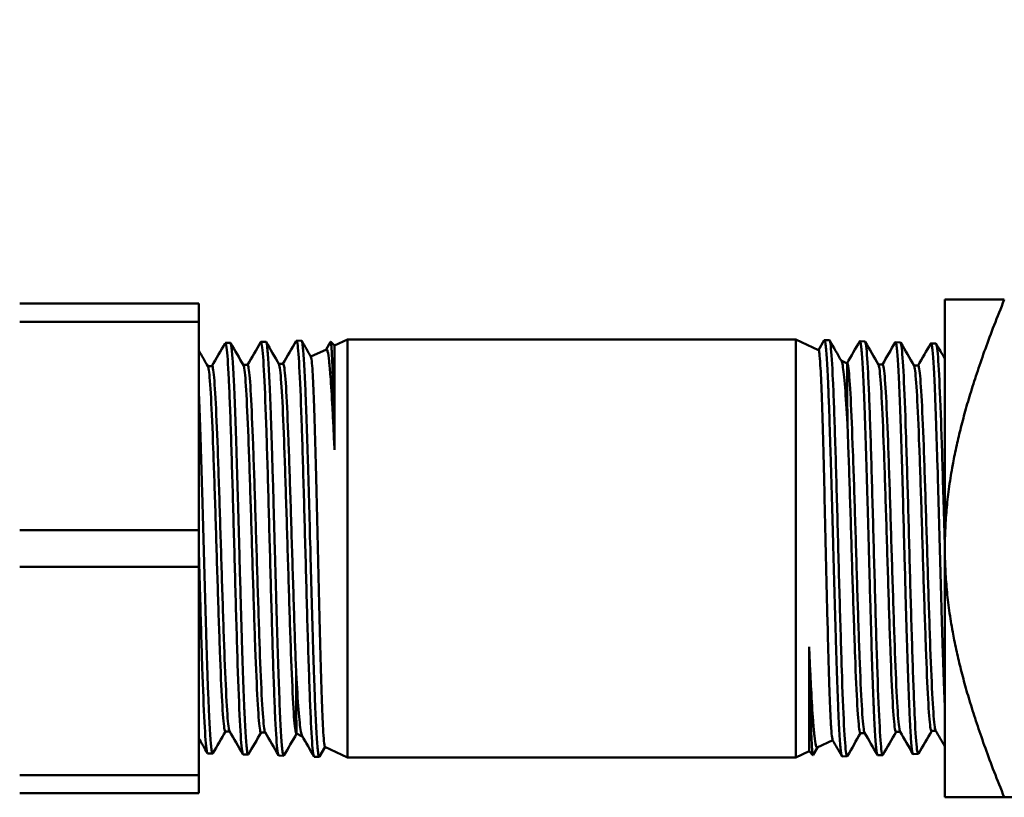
# Model space of a CAD drawing. Header units: inches. Extents: x 0 to 136, y 2 to 86.
# Tile 87 of 144: x 46.91 to 48.89, y 59.79 to 61.35. Entities that reach past the tile are written whole.
import ezdxf

# ---------------------------------------------------------------- set-up
doc = ezdxf.new("R2010")
doc.units = ezdxf.units.IN
doc.header["$LTSCALE"] = 4
doc.header["$MEASUREMENT"] = 0
doc.layers.add('Dimension (ANSI)', color=7, linetype='Continuous', lineweight=25)
doc.layers.add('Visible (ANSI)', color=7, linetype='Continuous', lineweight=50)
doc.styles.add('Dimension Text', font='tahoma.ttf')
doc.dimstyles.new('Dual Dimension', dxfattribs={"dimscale": 4, "dimtxt": 0.12, "dimasz": 0.098425, "dimexe": 0.125, "dimexo": 0.0625, "dimgap": 0.031496, "dimtad": 0, "dimtih": 1, "dimtoh": 1, "dimrnd": 1e-08, "dimzin": 4, "dimdsep": 46, "dimtxsty": 'Dimension Text', "dimcen": 0.09, "dimdle": 0.393701, "dimclrd": 256, "dimclre": 256, "dimclrt": 256, "dimadec": 0, "dimazin": 1, "dimtfac": 1, "dimtofl": 0, "dimtmove": 0, "dimatfit": 3, "dimfxl": 1, "dimtolj": 1, "dimtzin": 4, "dimlwd": -1, "dimlwe": -1, "dimarcsym": 0})

# ---------------------------------------------------------------- blocks, each defined once
blk = doc.blocks.new('*D7')
at = {"layer": 'Defpoints', "color": 0, "transparency": 16777216}
for p in [(51.1814, 81.8935), (16.9519, 76.1921), (51.1814, 60.7271)]:
    blk.add_point(p, dxfattribs=at)
at = {"layer": 'Dimension (ANSI)', "transparency": 16777216}
for p, q in [((16.9519, 76.4421), (16.9519, 82.3935)), ((51.1814, 60.9771), (51.1814, 82.3935)), ((17.3456, 81.8935), (31.8277, 81.8935)), ((50.7877, 81.8935), (36.3055, 81.8935))]:
    blk.add_line(p, q, dxfattribs=at)
for points in [[(17.3456, 81.9592), (17.3456, 81.8279), (16.9519, 81.8935)], [(50.7877, 81.9592), (50.7877, 81.8279), (51.1814, 81.8935)]]:
    blk.add_solid(points, dxfattribs=at)
at = {"layer": 'Dimension (ANSI)', "transparency": 16777216, "insert": (34.0666, 81.8935), "char_height": 0.48, "attachment_point": 5, "style": 'Dimension Text'}
blk.add_mtext('\\A1;{\\H3.0x;(}\\S34.23^ 869.4 mm;{\\H3.0x;)}', dxfattribs=at)

msp = doc.modelspace()

# ---------------------------------------------------------------- linework, layer by layer
at = {"layer": 'Visible (ANSI)'}
for p, q in [((47.2664, 60.7841), (46.9064, 60.7841)), ((47.2664, 60.7473), (47.2664, 60.7841)), ((48.7664, 60.2921), (48.7664, 60.7921)), ((48.8859, 60.7921), (48.7664, 60.7921)), ((46.9064, 60.7473), (47.2664, 60.7473)), ((47.2664, 60.7473), (47.2664, 60.3289)), ((47.3199, 60.705), (47.33, 60.7053)), ((47.3914, 60.7072), (47.4014, 60.7075)), ((47.4628, 60.7095), (47.4728, 60.7098)), ((47.5226, 60.692), (47.5314, 60.7072)), ((47.5392, 60.6997), (47.5317, 60.7073)), ((47.5392, 60.6997), (47.5657, 60.7121)), ((47.5392, 60.49), (47.5392, 60.6997)), ((47.5657, 60.7121), (47.5657, 59.8721)), ((48.467, 60.7121), (47.5657, 60.7121)), ((48.467, 59.8721), (48.467, 60.7121)), ((48.5126, 60.6908), (48.467, 60.7121)), ((48.5124, 60.6909), (48.5236, 60.7104)), ((48.5342, 60.7106), (48.5242, 60.7109)), ((48.6057, 60.7083), (48.5956, 60.7087)), ((48.6771, 60.7061), (48.6671, 60.7064)), ((48.7485, 60.7039), (48.7385, 60.7042)), ((47.4917, 60.6776), (47.523, 60.6922)), ((47.2932, 60.6586), (47.2845, 60.6586)), ((47.3646, 60.6608), (47.356, 60.6608)), ((47.436, 60.663), (47.4274, 60.663)), ((48.5698, 60.6641), (48.5581, 60.6696)), ((48.5698, 60.6641), (48.5699, 60.6641)), ((48.6327, 60.6619), (48.6414, 60.6619)), ((48.7042, 60.6597), (48.7128, 60.6597)), ((47.2664, 60.3289), (46.9064, 60.3289)), ((47.2664, 60.2553), (47.2664, 60.3289)), ((48.7664, 59.7921), (48.7664, 60.2921)), ((46.9064, 60.2553), (47.2664, 60.2553)), ((47.2664, 60.2553), (47.2664, 59.8369)), ((48.4935, 60.0942), (48.4935, 59.8845)), ((47.3286, 59.9245), (47.3199, 59.9245)), ((47.4, 59.9223), (47.3914, 59.9223)), ((48.6681, 59.9234), (48.6768, 59.9234)), ((48.7396, 59.9256), (48.7482, 59.9256)), ((47.4629, 59.9201), (47.4628, 59.9201)), ((47.4629, 59.9201), (47.4746, 59.9146)), ((48.541, 59.9066), (48.5098, 59.892)), ((48.5967, 59.9212), (48.6053, 59.9212)), ((47.5203, 59.8933), (47.5091, 59.8738)), ((47.5201, 59.8934), (47.5657, 59.8721)), ((48.4935, 59.8845), (48.467, 59.8721)), ((48.4935, 59.8845), (48.501, 59.8769)), ((48.5101, 59.8922), (48.5014, 59.8771)), ((47.2842, 59.8803), (47.2942, 59.88)), ((47.3557, 59.8781), (47.3657, 59.8778)), ((47.4271, 59.8759), (47.4371, 59.8755)), ((47.4985, 59.8736), (47.5085, 59.8733)), ((48.467, 59.8721), (47.5657, 59.8721)), ((48.5699, 59.8747), (48.5599, 59.8744)), ((48.6414, 59.877), (48.6313, 59.8767)), ((48.7128, 59.8792), (48.7028, 59.8789)), ((47.2664, 59.8369), (46.9064, 59.8369)), ((47.2664, 59.8001), (47.2664, 59.8369)), ((46.9064, 59.8001), (47.2664, 59.8001)), ((48.8859, 59.7921), (48.7664, 59.7921)), ((49.3289, 59.7921), (48.8859, 59.7921))]:
    msp.add_line(p, q, dxfattribs=at)
for points, weights in [([(48.8859, 60.7921), (48.7664, 60.4992), (48.7664, 60.2921)], [3.93403385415, 4.74879894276, 4.74879894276]), ([(48.7664, 60.2921), (48.7664, 60.085), (48.8859, 59.7921)], [4.74879894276, 4.74879894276, 3.93403385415])]:
    msp.add_rational_spline(points, weights, degree=2, dxfattribs=at)
for points in [[(47.2929, 60.6586), (47.3017, 60.6739), (47.3106, 60.6892), (47.3194, 60.7045)], [(47.3306, 60.7047), (47.3391, 60.6899), (47.3477, 60.6751), (47.3563, 60.6603)], [(47.3643, 60.6608), (47.3731, 60.6761), (47.382, 60.6914), (47.3908, 60.7067)], [(47.402, 60.707), (47.4105, 60.6922), (47.4191, 60.6773), (47.4277, 60.6625)], [(47.4357, 60.663), (47.4446, 60.6783), (47.4534, 60.6937), (47.4623, 60.709)], [(47.4734, 60.7092), (47.4796, 60.6985), (47.4858, 60.6878), (47.4919, 60.6772)], [(48.5349, 60.7099), (48.5428, 60.6962), (48.5506, 60.6826), (48.5585, 60.6689)], [(48.5697, 60.6642), (48.5781, 60.6789), (48.5866, 60.6935), (48.5951, 60.7082)], [(48.6063, 60.7076), (48.6152, 60.6922), (48.6241, 60.6768), (48.633, 60.6614)], [(48.641, 60.6619), (48.6495, 60.6766), (48.658, 60.6913), (48.6665, 60.706)], [(48.6777, 60.7054), (48.6866, 60.69), (48.6956, 60.6746), (48.7045, 60.6592)], [(48.7125, 60.6597), (48.721, 60.6744), (48.7294, 60.6891), (48.7379, 60.7037)], [(48.7491, 60.7032), (48.7549, 60.6933), (48.7606, 60.6834), (48.7664, 60.6734)], [(47.2664, 60.69), (47.2725, 60.6794), (47.2787, 60.6687), (47.2848, 60.6581)], [(47.3203, 59.9245), (47.3118, 59.9098), (47.3033, 59.8951), (47.2948, 59.8805)], [(47.355, 59.8788), (47.3461, 59.8942), (47.3372, 59.9096), (47.3283, 59.925)], [(47.3917, 59.9223), (47.3832, 59.9076), (47.3747, 59.8929), (47.3662, 59.8782)], [(47.4264, 59.8766), (47.4175, 59.892), (47.4086, 59.9074), (47.3997, 59.9228)], [(48.6308, 59.8772), (48.6222, 59.892), (48.6136, 59.9069), (48.605, 59.9217)], [(48.6684, 59.9234), (48.6596, 59.9081), (48.6507, 59.8928), (48.6419, 59.8775)], [(48.7022, 59.8795), (48.6936, 59.8943), (48.685, 59.9091), (48.6765, 59.9239)], [(48.7399, 59.9256), (48.731, 59.9103), (48.7222, 59.895), (48.7133, 59.8797)], [(48.7664, 59.8942), (48.7602, 59.9048), (48.754, 59.9155), (48.7479, 59.9261)], [(47.2836, 59.881), (47.2778, 59.8909), (47.2721, 59.9008), (47.2664, 59.9108)], [(47.4631, 59.92), (47.4546, 59.9053), (47.4461, 59.8907), (47.4377, 59.876)], [(47.4979, 59.8743), (47.49, 59.888), (47.4821, 59.9016), (47.4742, 59.9153)], [(48.5593, 59.875), (48.5531, 59.8857), (48.547, 59.8964), (48.5408, 59.907)], [(48.597, 59.9212), (48.5882, 59.9059), (48.5793, 59.8905), (48.5705, 59.8752)]]:
    msp.add_open_spline(points, degree=3, dxfattribs=at)
for points, knots in [([(47.3557, 59.8781), (47.3549, 59.8781), (47.3542, 59.8807), (47.3535, 59.8857), (47.352, 59.896), (47.3505, 59.9168), (47.349, 59.9465), (47.3475, 59.9762), (47.3461, 60.0149), (47.3446, 60.0595), (47.3431, 60.1041), (47.3416, 60.1548), (47.3401, 60.2076), (47.3387, 60.2604), (47.3372, 60.3153), (47.3357, 60.3683), (47.3342, 60.4213), (47.3327, 60.4722), (47.3312, 60.5174), (47.3298, 60.5626), (47.3283, 60.6019), (47.3268, 60.6324), (47.3253, 60.6629), (47.3238, 60.6846), (47.3223, 60.6959), (47.3214, 60.7033), (47.3204, 60.7062), (47.3194, 60.7045)], [-0.5175334, -0.5175334, -0.5175334, -0.5175334, -0.515625, -0.515625, -0.515625, -0.51171875, -0.51171875, -0.51171875, -0.5078125, -0.5078125, -0.5078125, -0.50390625, -0.50390625, -0.50390625, -0.5, -0.5, -0.5, -0.49609375, -0.49609375, -0.49609375, -0.4921875, -0.4921875, -0.4921875, -0.48828125, -0.48828125, -0.48828125, -0.48569694, -0.48569694, -0.48569694, -0.48569694]), ([(47.33, 60.7053), (47.3301, 60.7053), (47.3303, 60.7052), (47.3305, 60.7049), (47.3309, 60.7041), (47.3314, 60.7024), (47.3318, 60.6998), (47.3327, 60.6945), (47.3336, 60.6856), (47.3345, 60.673), (47.3349, 60.6667), (47.3354, 60.6595), (47.3358, 60.6516), (47.3363, 60.6436), (47.3367, 60.6349), (47.3372, 60.6254), (47.3376, 60.6159), (47.338, 60.6056), (47.3385, 60.5945), (47.3389, 60.5834), (47.3394, 60.5717), (47.3398, 60.5595), (47.3403, 60.5472), (47.3407, 60.5344), (47.3412, 60.521), (47.3416, 60.5076), (47.342, 60.4935), (47.3425, 60.479), (47.3434, 60.4501), (47.3443, 60.4199), (47.3451, 60.3886), (47.3456, 60.3729), (47.346, 60.3568), (47.3465, 60.3407), (47.3469, 60.3246), (47.3474, 60.3085), (47.3478, 60.2925), (47.3482, 60.2764), (47.3487, 60.2604), (47.3491, 60.2443), (47.3496, 60.2283), (47.35, 60.2122), (47.3505, 60.1964), (47.3514, 60.1649), (47.3522, 60.1347), (47.3531, 60.1059), (47.3536, 60.0914), (47.354, 60.0773), (47.3545, 60.0638), (47.3549, 60.0503), (47.3553, 60.0374), (47.3558, 60.0251), (47.3562, 60.0128), (47.3567, 60.0011), (47.3571, 59.9901), (47.3576, 59.979), (47.358, 59.9685), (47.3585, 59.9589), (47.3593, 59.9397), (47.3602, 59.9237), (47.3611, 59.911), (47.3615, 59.9047), (47.362, 59.8991), (47.3624, 59.8946), (47.3629, 59.89), (47.3633, 59.8864), (47.3638, 59.8837), (47.3642, 59.881), (47.3646, 59.8792), (47.3651, 59.8783), (47.3655, 59.8776), (47.3658, 59.8776), (47.3662, 59.8782)], [0.70819485, 0.70819485, 0.70819485, 0.70819485, 0.70898438, 0.70898438, 0.70898438, 0.7109375, 0.7109375, 0.7109375, 0.71484375, 0.71484375, 0.71484375, 0.71679688, 0.71679688, 0.71679688, 0.71875, 0.71875, 0.71875, 0.72070313, 0.72070313, 0.72070313, 0.72265625, 0.72265625, 0.72265625, 0.72460938, 0.72460938, 0.72460938, 0.7265625, 0.7265625, 0.7265625, 0.73046875, 0.73046875, 0.73046875, 0.73242188, 0.73242188, 0.73242188, 0.734375, 0.734375, 0.734375, 0.73632813, 0.73632813, 0.73632813, 0.73828125, 0.73828125, 0.73828125, 0.7421875, 0.7421875, 0.7421875, 0.74414063, 0.74414063, 0.74414063, 0.74609375, 0.74609375, 0.74609375, 0.74804688, 0.74804688, 0.74804688, 0.75, 0.75, 0.75, 0.75390625, 0.75390625, 0.75390625, 0.75585938, 0.75585938, 0.75585938, 0.7578125, 0.7578125, 0.7578125, 0.75976563, 0.75976563, 0.75976563, 0.76143834, 0.76143834, 0.76143834, 0.76143834]), ([(47.4271, 59.8759), (47.4263, 59.8759), (47.4255, 59.8791), (47.4246, 59.8855), (47.4232, 59.897), (47.4217, 59.9191), (47.4202, 59.9501), (47.4187, 59.981), (47.4172, 60.0207), (47.4157, 60.0663), (47.4143, 60.1119), (47.4128, 60.1632), (47.4113, 60.2166), (47.4098, 60.2699), (47.4083, 60.3251), (47.4069, 60.3781), (47.4054, 60.4312), (47.4039, 60.4819), (47.4024, 60.5266), (47.4009, 60.5713), (47.3994, 60.6099), (47.398, 60.6396), (47.3965, 60.6692), (47.395, 60.6898), (47.3935, 60.6999), (47.3926, 60.706), (47.3917, 60.7083), (47.3908, 60.7067)], [-0.58026472, -0.58026472, -0.58026472, -0.58026472, -0.578125, -0.578125, -0.578125, -0.57421875, -0.57421875, -0.57421875, -0.5703125, -0.5703125, -0.5703125, -0.56640625, -0.56640625, -0.56640625, -0.5625, -0.5625, -0.5625, -0.55859375, -0.55859375, -0.55859375, -0.5546875, -0.5546875, -0.5546875, -0.55078125, -0.55078125, -0.55078125, -0.54843194, -0.54843194, -0.54843194, -0.54843194]), ([(47.4014, 60.7075), (47.4021, 60.7076), (47.4028, 60.7051), (47.4036, 60.7001), (47.404, 60.697), (47.4044, 60.693), (47.4049, 60.6882), (47.4053, 60.6833), (47.4058, 60.6776), (47.4062, 60.671), (47.4066, 60.6644), (47.4071, 60.6569), (47.4075, 60.6486), (47.408, 60.6402), (47.4084, 60.6311), (47.4089, 60.6213), (47.4093, 60.6115), (47.4097, 60.6009), (47.4102, 60.5897), (47.4106, 60.5785), (47.4111, 60.5665), (47.4115, 60.5539), (47.4124, 60.5286), (47.4133, 60.5015), (47.4141, 60.4725), (47.4146, 60.458), (47.415, 60.4429), (47.4155, 60.4276), (47.4159, 60.4122), (47.4164, 60.3967), (47.4168, 60.381), (47.4172, 60.3653), (47.4177, 60.3494), (47.4181, 60.3334), (47.4185, 60.3174), (47.419, 60.301), (47.4194, 60.2848), (47.4203, 60.2524), (47.4212, 60.2206), (47.4221, 60.1893), (47.4225, 60.1737), (47.423, 60.1581), (47.4234, 60.1429), (47.4238, 60.1278), (47.4243, 60.1132), (47.4247, 60.0989), (47.4252, 60.0847), (47.4256, 60.0709), (47.4261, 60.0575), (47.4265, 60.0442), (47.4269, 60.0312), (47.4274, 60.019), (47.4283, 59.9946), (47.4291, 59.9729), (47.43, 59.954), (47.4305, 59.9446), (47.4309, 59.9358), (47.4313, 59.928), (47.4318, 59.9201), (47.4322, 59.9132), (47.4327, 59.907), (47.4331, 59.9009), (47.4335, 59.8956), (47.434, 59.8912), (47.4344, 59.8868), (47.4349, 59.8833), (47.4353, 59.8808), (47.4361, 59.8762), (47.4369, 59.8746), (47.4377, 59.876)], [0.81320799, 0.81320799, 0.81320799, 0.81320799, 0.81640625, 0.81640625, 0.81640625, 0.81835938, 0.81835938, 0.81835938, 0.8203125, 0.8203125, 0.8203125, 0.82226563, 0.82226563, 0.82226563, 0.82421875, 0.82421875, 0.82421875, 0.82617188, 0.82617188, 0.82617188, 0.828125, 0.828125, 0.828125, 0.83203125, 0.83203125, 0.83203125, 0.83398438, 0.83398438, 0.83398438, 0.8359375, 0.8359375, 0.8359375, 0.83789063, 0.83789063, 0.83789063, 0.83984375, 0.83984375, 0.83984375, 0.84375, 0.84375, 0.84375, 0.84570313, 0.84570313, 0.84570313, 0.84765625, 0.84765625, 0.84765625, 0.84960938, 0.84960938, 0.84960938, 0.8515625, 0.8515625, 0.8515625, 0.85546875, 0.85546875, 0.85546875, 0.85742188, 0.85742188, 0.85742188, 0.859375, 0.859375, 0.859375, 0.86132813, 0.86132813, 0.86132813, 0.86328125, 0.86328125, 0.86328125, 0.86675437, 0.86675437, 0.86675437, 0.86675437]), ([(47.4985, 59.8737), (47.4976, 59.8737), (47.4967, 59.8776), (47.4958, 59.8855), (47.4943, 59.8983), (47.4928, 59.9217), (47.4914, 59.9538), (47.4899, 59.986), (47.4884, 60.0268), (47.4869, 60.0733), (47.4854, 60.1198), (47.4839, 60.1719), (47.4825, 60.2257), (47.481, 60.2795), (47.4795, 60.335), (47.478, 60.388), (47.4765, 60.4411), (47.4751, 60.4916), (47.4736, 60.5358), (47.4721, 60.58), (47.4706, 60.6179), (47.4691, 60.6466), (47.4676, 60.6754), (47.4662, 60.6949), (47.4647, 60.7038), (47.4639, 60.7086), (47.4631, 60.7103), (47.4623, 60.709)], [-0.64299603, -0.64299603, -0.64299603, -0.64299603, -0.640625, -0.640625, -0.640625, -0.63671875, -0.63671875, -0.63671875, -0.6328125, -0.6328125, -0.6328125, -0.62890625, -0.62890625, -0.62890625, -0.625, -0.625, -0.625, -0.62109375, -0.62109375, -0.62109375, -0.6171875, -0.6171875, -0.6171875, -0.61328125, -0.61328125, -0.61328125, -0.61116714, -0.61116714, -0.61116714, -0.61116714]), ([(47.4728, 60.7098), (47.4731, 60.7098), (47.4733, 60.7095), (47.4736, 60.7089), (47.474, 60.7078), (47.4745, 60.7058), (47.4749, 60.7029), (47.4753, 60.7), (47.4758, 60.6962), (47.4762, 60.6914), (47.4766, 60.6867), (47.4771, 60.681), (47.4775, 60.6745), (47.4784, 60.6616), (47.4793, 60.6453), (47.4802, 60.6258), (47.4806, 60.616), (47.481, 60.6055), (47.4815, 60.5944), (47.4819, 60.5833), (47.4824, 60.5716), (47.4828, 60.5592), (47.4832, 60.5468), (47.4837, 60.5339), (47.4841, 60.5202), (47.4846, 60.5066), (47.485, 60.4925), (47.4854, 60.4781), (47.4863, 60.4493), (47.4872, 60.419), (47.4881, 60.3873), (47.4889, 60.3557), (47.4898, 60.3237), (47.4907, 60.2915), (47.4911, 60.2754), (47.4916, 60.2592), (47.492, 60.243), (47.4925, 60.2269), (47.4929, 60.211), (47.4933, 60.1954), (47.4938, 60.1797), (47.4942, 60.1643), (47.4946, 60.1492), (47.4951, 60.1341), (47.4955, 60.1191), (47.496, 60.1046), (47.4969, 60.0755), (47.4977, 60.0487), (47.4986, 60.0239), (47.499, 60.0115), (47.4995, 59.9996), (47.4999, 59.9884), (47.5003, 59.9773), (47.5008, 59.9669), (47.5012, 59.9572), (47.5017, 59.9476), (47.5021, 59.9387), (47.5025, 59.9305), (47.503, 59.9224), (47.5034, 59.915), (47.5038, 59.9085), (47.5047, 59.8955), (47.5056, 59.8861), (47.5065, 59.8802), (47.5069, 59.8773), (47.5073, 59.8753), (47.5078, 59.8742), (47.5082, 59.8732), (47.5086, 59.873), (47.5091, 59.8738)], [0.91879951, 0.91879951, 0.91879951, 0.91879951, 0.91992188, 0.91992188, 0.91992188, 0.921875, 0.921875, 0.921875, 0.92382813, 0.92382813, 0.92382813, 0.92578125, 0.92578125, 0.92578125, 0.9296875, 0.9296875, 0.9296875, 0.93164063, 0.93164063, 0.93164063, 0.93359375, 0.93359375, 0.93359375, 0.93554688, 0.93554688, 0.93554688, 0.9375, 0.9375, 0.9375, 0.94140625, 0.94140625, 0.94140625, 0.9453125, 0.9453125, 0.9453125, 0.94726563, 0.94726563, 0.94726563, 0.94921875, 0.94921875, 0.94921875, 0.95117188, 0.95117188, 0.95117188, 0.953125, 0.953125, 0.953125, 0.95703125, 0.95703125, 0.95703125, 0.95898438, 0.95898438, 0.95898438, 0.9609375, 0.9609375, 0.9609375, 0.96289063, 0.96289063, 0.96289063, 0.96484375, 0.96484375, 0.96484375, 0.96875, 0.96875, 0.96875, 0.97070313, 0.97070313, 0.97070313, 0.97262201, 0.97262201, 0.97262201, 0.97262201]), ([(47.5392, 60.49), (47.5389, 60.5068), (47.5386, 60.5229), (47.5382, 60.5381), (47.5381, 60.5459), (47.5379, 60.5534), (47.5377, 60.5607), (47.5375, 60.5716), (47.5372, 60.582), (47.537, 60.592), (47.5368, 60.6019), (47.5365, 60.6114), (47.5363, 60.6201), (47.536, 60.6296), (47.5357, 60.6383), (47.5355, 60.6464), (47.5352, 60.6532), (47.535, 60.6595), (47.5348, 60.6653), (47.5345, 60.6716), (47.5343, 60.6772), (47.5341, 60.6821), (47.5338, 60.687), (47.5336, 60.6912), (47.5333, 60.6947), (47.5331, 60.6977), (47.5329, 60.7002), (47.5327, 60.7021), (47.5327, 60.7024), (47.5326, 60.7027), (47.5326, 60.703), (47.5323, 60.7051), (47.5321, 60.7064), (47.5319, 60.707), (47.5317, 60.7074), (47.5315, 60.7074), (47.5314, 60.7072)], [0, 0, 0, 0, 0.0829133, 0.0829133, 0.0829133, 0.125, 0.125, 0.125, 0.1875, 0.1875, 0.1875, 0.25, 0.25, 0.25, 0.3174576, 0.3174576, 0.3174576, 0.375, 0.375, 0.375, 0.4375, 0.4375, 0.4375, 0.5, 0.5, 0.5, 0.5535665, 0.5535665, 0.5535665, 0.5625, 0.5625, 0.5625, 0.625, 0.625, 0.625, 0.6675767, 0.6675767, 0.6675767, 0.6675767]), ([(48.5599, 59.8744), (48.5597, 59.8744), (48.5594, 59.8747), (48.5591, 59.8753), (48.5587, 59.8764), (48.5583, 59.8784), (48.5578, 59.8813), (48.5574, 59.8842), (48.557, 59.888), (48.5565, 59.8928), (48.5561, 59.8975), (48.5556, 59.9032), (48.5552, 59.9097), (48.5543, 59.9226), (48.5534, 59.9389), (48.5526, 59.9584), (48.5521, 59.9682), (48.5517, 59.9787), (48.5513, 59.9898), (48.5508, 60.0009), (48.5504, 60.0126), (48.5499, 60.025), (48.5495, 60.0374), (48.5491, 60.0503), (48.5486, 60.064), (48.5482, 60.0776), (48.5477, 60.0917), (48.5473, 60.1061), (48.5464, 60.1349), (48.5455, 60.1652), (48.5447, 60.1969), (48.5438, 60.2285), (48.5429, 60.2605), (48.542, 60.2927), (48.5416, 60.3088), (48.5412, 60.325), (48.5407, 60.3412), (48.5403, 60.3573), (48.5398, 60.3732), (48.5394, 60.3888), (48.539, 60.4045), (48.5385, 60.4199), (48.5381, 60.435), (48.5377, 60.4501), (48.5372, 60.4651), (48.5368, 60.4796), (48.5359, 60.5087), (48.535, 60.5355), (48.5342, 60.5603), (48.5337, 60.5727), (48.5333, 60.5846), (48.5328, 60.5958), (48.5324, 60.6069), (48.5319, 60.6173), (48.5315, 60.627), (48.5311, 60.6366), (48.5306, 60.6455), (48.5302, 60.6537), (48.5298, 60.6618), (48.5293, 60.6692), (48.5289, 60.6757), (48.528, 60.6887), (48.5271, 60.6981), (48.5263, 60.704), (48.5258, 60.7069), (48.5254, 60.7089), (48.5249, 60.71), (48.5245, 60.711), (48.5241, 60.7112), (48.5236, 60.7104)], [0.91879951, 0.91879951, 0.91879951, 0.91879951, 0.91992187, 0.91992187, 0.91992187, 0.921875, 0.921875, 0.921875, 0.92382812, 0.92382812, 0.92382812, 0.92578125, 0.92578125, 0.92578125, 0.9296875, 0.9296875, 0.9296875, 0.93164062, 0.93164062, 0.93164062, 0.93359375, 0.93359375, 0.93359375, 0.93554687, 0.93554687, 0.93554687, 0.9375, 0.9375, 0.9375, 0.94140625, 0.94140625, 0.94140625, 0.9453125, 0.9453125, 0.9453125, 0.94726562, 0.94726562, 0.94726562, 0.94921875, 0.94921875, 0.94921875, 0.95117187, 0.95117187, 0.95117187, 0.953125, 0.953125, 0.953125, 0.95703125, 0.95703125, 0.95703125, 0.95898437, 0.95898437, 0.95898437, 0.9609375, 0.9609375, 0.9609375, 0.96289062, 0.96289062, 0.96289062, 0.96484375, 0.96484375, 0.96484375, 0.96875, 0.96875, 0.96875, 0.97070312, 0.97070312, 0.97070312, 0.97262201, 0.97262201, 0.97262201, 0.97262201]), ([(48.5342, 60.7105), (48.5351, 60.7105), (48.536, 60.7066), (48.5369, 60.6987), (48.5384, 60.6859), (48.5399, 60.6625), (48.5414, 60.6304), (48.5429, 60.5982), (48.5443, 60.5574), (48.5458, 60.5109), (48.5473, 60.4644), (48.5488, 60.4123), (48.5503, 60.3585), (48.5517, 60.3047), (48.5532, 60.2492), (48.5547, 60.1962), (48.5562, 60.1431), (48.5577, 60.0926), (48.5592, 60.0484), (48.5606, 60.0042), (48.5621, 59.9663), (48.5636, 59.9376), (48.5651, 59.9088), (48.5666, 59.8893), (48.5681, 59.8804), (48.5689, 59.8756), (48.5697, 59.8739), (48.5705, 59.8752)], [-0.64299603, -0.64299603, -0.64299603, -0.64299603, -0.640625, -0.640625, -0.640625, -0.63671875, -0.63671875, -0.63671875, -0.6328125, -0.6328125, -0.6328125, -0.62890625, -0.62890625, -0.62890625, -0.625, -0.625, -0.625, -0.62109375, -0.62109375, -0.62109375, -0.6171875, -0.6171875, -0.6171875, -0.61328125, -0.61328125, -0.61328125, -0.61116714, -0.61116714, -0.61116714, -0.61116714]), ([(48.6313, 59.8767), (48.6306, 59.8766), (48.6299, 59.8791), (48.6292, 59.8841), (48.6287, 59.8872), (48.6283, 59.8912), (48.6278, 59.896), (48.6274, 59.9009), (48.627, 59.9066), (48.6265, 59.9132), (48.6261, 59.9198), (48.6256, 59.9273), (48.6252, 59.9356), (48.6247, 59.944), (48.6243, 59.9531), (48.6239, 59.9629), (48.6234, 59.9727), (48.623, 59.9833), (48.6226, 59.9945), (48.6221, 60.0057), (48.6217, 60.0177), (48.6212, 60.0303), (48.6203, 60.0556), (48.6195, 60.0827), (48.6186, 60.1117), (48.6182, 60.1262), (48.6177, 60.1413), (48.6173, 60.1566), (48.6168, 60.172), (48.6164, 60.1875), (48.6159, 60.2032), (48.6155, 60.2189), (48.6151, 60.2348), (48.6146, 60.2508), (48.6142, 60.2668), (48.6137, 60.2832), (48.6133, 60.2994), (48.6124, 60.3318), (48.6115, 60.3636), (48.6106, 60.3949), (48.6102, 60.4105), (48.6098, 60.4261), (48.6093, 60.4413), (48.6089, 60.4564), (48.6084, 60.471), (48.608, 60.4853), (48.6075, 60.4995), (48.6071, 60.5133), (48.6067, 60.5267), (48.6062, 60.54), (48.6058, 60.553), (48.6054, 60.5652), (48.6045, 60.5896), (48.6036, 60.6113), (48.6027, 60.6302), (48.6023, 60.6396), (48.6018, 60.6484), (48.6014, 60.6562), (48.6009, 60.6641), (48.6005, 60.671), (48.6001, 60.6772), (48.5996, 60.6833), (48.5992, 60.6886), (48.5987, 60.693), (48.5983, 60.6974), (48.5979, 60.7009), (48.5974, 60.7034), (48.5966, 60.708), (48.5959, 60.7096), (48.5951, 60.7082)], [0.81320799, 0.81320799, 0.81320799, 0.81320799, 0.81640625, 0.81640625, 0.81640625, 0.81835937, 0.81835937, 0.81835937, 0.8203125, 0.8203125, 0.8203125, 0.82226562, 0.82226562, 0.82226562, 0.82421875, 0.82421875, 0.82421875, 0.82617187, 0.82617187, 0.82617187, 0.828125, 0.828125, 0.828125, 0.83203125, 0.83203125, 0.83203125, 0.83398437, 0.83398437, 0.83398437, 0.8359375, 0.8359375, 0.8359375, 0.83789062, 0.83789062, 0.83789062, 0.83984375, 0.83984375, 0.83984375, 0.84375, 0.84375, 0.84375, 0.84570312, 0.84570312, 0.84570312, 0.84765625, 0.84765625, 0.84765625, 0.84960937, 0.84960937, 0.84960937, 0.8515625, 0.8515625, 0.8515625, 0.85546875, 0.85546875, 0.85546875, 0.85742187, 0.85742187, 0.85742187, 0.859375, 0.859375, 0.859375, 0.86132812, 0.86132812, 0.86132812, 0.86328125, 0.86328125, 0.86328125, 0.86675437, 0.86675437, 0.86675437, 0.86675437]), ([(48.6057, 60.7083), (48.6065, 60.7083), (48.6073, 60.7051), (48.6081, 60.6987), (48.6096, 60.6872), (48.6111, 60.6651), (48.6125, 60.6341), (48.614, 60.6032), (48.6155, 60.5635), (48.617, 60.5179), (48.6185, 60.4723), (48.6199, 60.421), (48.6214, 60.3676), (48.6229, 60.3143), (48.6244, 60.2591), (48.6259, 60.2061), (48.6274, 60.153), (48.6288, 60.1023), (48.6303, 60.0576), (48.6318, 60.0129), (48.6333, 59.9743), (48.6348, 59.9446), (48.6363, 59.915), (48.6377, 59.8944), (48.6392, 59.8843), (48.6401, 59.8782), (48.641, 59.8759), (48.6419, 59.8775)], [-0.58026472, -0.58026472, -0.58026472, -0.58026472, -0.578125, -0.578125, -0.578125, -0.57421875, -0.57421875, -0.57421875, -0.5703125, -0.5703125, -0.5703125, -0.56640625, -0.56640625, -0.56640625, -0.5625, -0.5625, -0.5625, -0.55859375, -0.55859375, -0.55859375, -0.5546875, -0.5546875, -0.5546875, -0.55078125, -0.55078125, -0.55078125, -0.54843194, -0.54843194, -0.54843194, -0.54843194]), ([(48.7028, 59.8789), (48.7026, 59.8789), (48.7024, 59.879), (48.7022, 59.8793), (48.7018, 59.8801), (48.7013, 59.8818), (48.7009, 59.8844), (48.7, 59.8897), (48.6991, 59.8986), (48.6982, 59.9112), (48.6978, 59.9175), (48.6973, 59.9247), (48.6969, 59.9326), (48.6964, 59.9406), (48.696, 59.9493), (48.6956, 59.9588), (48.6951, 59.9683), (48.6947, 59.9786), (48.6942, 59.9897), (48.6938, 60.0008), (48.6934, 60.0125), (48.6929, 60.0247), (48.6925, 60.037), (48.692, 60.0498), (48.6916, 60.0632), (48.6911, 60.0766), (48.6907, 60.0907), (48.6902, 60.1052), (48.6894, 60.1341), (48.6885, 60.1643), (48.6876, 60.1956), (48.6871, 60.2113), (48.6867, 60.2274), (48.6863, 60.2435), (48.6858, 60.2596), (48.6854, 60.2757), (48.6849, 60.2917), (48.6845, 60.3078), (48.684, 60.3238), (48.6836, 60.3399), (48.6831, 60.3559), (48.6827, 60.372), (48.6823, 60.3878), (48.6814, 60.4193), (48.6805, 60.4495), (48.6796, 60.4783), (48.6792, 60.4928), (48.6787, 60.5069), (48.6783, 60.5204), (48.6778, 60.5339), (48.6774, 60.5468), (48.6769, 60.5591), (48.6765, 60.5714), (48.6761, 60.5831), (48.6756, 60.5941), (48.6752, 60.6052), (48.6747, 60.6157), (48.6743, 60.6253), (48.6734, 60.6445), (48.6725, 60.6605), (48.6716, 60.6732), (48.6712, 60.6795), (48.6707, 60.6851), (48.6703, 60.6896), (48.6698, 60.6942), (48.6694, 60.6978), (48.669, 60.7005), (48.6685, 60.7032), (48.6681, 60.705), (48.6676, 60.7059), (48.6673, 60.7066), (48.6669, 60.7066), (48.6665, 60.706)], [0.70819485, 0.70819485, 0.70819485, 0.70819485, 0.70898437, 0.70898437, 0.70898437, 0.7109375, 0.7109375, 0.7109375, 0.71484375, 0.71484375, 0.71484375, 0.71679687, 0.71679687, 0.71679687, 0.71875, 0.71875, 0.71875, 0.72070312, 0.72070312, 0.72070312, 0.72265625, 0.72265625, 0.72265625, 0.72460937, 0.72460937, 0.72460937, 0.7265625, 0.7265625, 0.7265625, 0.73046875, 0.73046875, 0.73046875, 0.73242187, 0.73242187, 0.73242187, 0.734375, 0.734375, 0.734375, 0.73632812, 0.73632812, 0.73632812, 0.73828125, 0.73828125, 0.73828125, 0.7421875, 0.7421875, 0.7421875, 0.74414062, 0.74414062, 0.74414062, 0.74609375, 0.74609375, 0.74609375, 0.74804687, 0.74804687, 0.74804687, 0.75, 0.75, 0.75, 0.75390625, 0.75390625, 0.75390625, 0.75585937, 0.75585937, 0.75585937, 0.7578125, 0.7578125, 0.7578125, 0.75976562, 0.75976562, 0.75976562, 0.76143834, 0.76143834, 0.76143834, 0.76143834]), ([(48.6771, 60.7061), (48.6778, 60.7061), (48.6785, 60.7035), (48.6793, 60.6985), (48.6807, 60.6882), (48.6822, 60.6674), (48.6837, 60.6377), (48.6852, 60.608), (48.6867, 60.5693), (48.6881, 60.5247), (48.6896, 60.4801), (48.6911, 60.4294), (48.6926, 60.3766), (48.6941, 60.3238), (48.6956, 60.2689), (48.697, 60.2159), (48.6985, 60.1629), (48.7, 60.112), (48.7015, 60.0668), (48.703, 60.0216), (48.7045, 59.9823), (48.7059, 59.9518), (48.7074, 59.9213), (48.7089, 59.8996), (48.7104, 59.8883), (48.7114, 59.8809), (48.7123, 59.878), (48.7133, 59.8797)], [-0.5175334, -0.5175334, -0.5175334, -0.5175334, -0.515625, -0.515625, -0.515625, -0.51171875, -0.51171875, -0.51171875, -0.5078125, -0.5078125, -0.5078125, -0.50390625, -0.50390625, -0.50390625, -0.5, -0.5, -0.5, -0.49609375, -0.49609375, -0.49609375, -0.4921875, -0.4921875, -0.4921875, -0.48828125, -0.48828125, -0.48828125, -0.48569694, -0.48569694, -0.48569694, -0.48569694]), ([(48.7664, 59.9746), (48.7663, 59.9751), (48.7663, 59.9755), (48.7663, 59.9759), (48.7659, 59.9862), (48.7654, 59.9972), (48.765, 60.0088), (48.7645, 60.0204), (48.7641, 60.0327), (48.7636, 60.0457), (48.7632, 60.0587), (48.7627, 60.0723), (48.7623, 60.0862), (48.7614, 60.1141), (48.7605, 60.1436), (48.7596, 60.1748), (48.7592, 60.1904), (48.7587, 60.2062), (48.7583, 60.222), (48.7578, 60.2379), (48.7574, 60.2539), (48.757, 60.2699), (48.7565, 60.286), (48.7561, 60.3022), (48.7556, 60.3184), (48.7552, 60.3347), (48.7547, 60.3507), (48.7543, 60.3665), (48.7538, 60.3823), (48.7534, 60.398), (48.7529, 60.4133), (48.7525, 60.4287), (48.7521, 60.444), (48.7516, 60.4588), (48.7507, 60.4886), (48.7498, 60.5162), (48.7489, 60.5419), (48.7485, 60.5547), (48.748, 60.5671), (48.7476, 60.5787), (48.7471, 60.5904), (48.7467, 60.6013), (48.7463, 60.6114), (48.7458, 60.6216), (48.7454, 60.631), (48.7449, 60.6397), (48.7445, 60.6484), (48.744, 60.6563), (48.7436, 60.6633), (48.7427, 60.6774), (48.7418, 60.6879), (48.7409, 60.6947), (48.7405, 60.6982), (48.74, 60.7007), (48.7396, 60.7023), (48.7391, 60.7038), (48.7387, 60.7044), (48.7382, 60.7041), (48.7381, 60.704), (48.738, 60.7039), (48.7379, 60.7037)], [0.61515712, 0.61515712, 0.61515712, 0.61515712, 0.61523437, 0.61523437, 0.61523437, 0.6171875, 0.6171875, 0.6171875, 0.61914062, 0.61914062, 0.61914062, 0.62109375, 0.62109375, 0.62109375, 0.625, 0.625, 0.625, 0.62695312, 0.62695312, 0.62695312, 0.62890625, 0.62890625, 0.62890625, 0.63085937, 0.63085937, 0.63085937, 0.6328125, 0.6328125, 0.6328125, 0.63476562, 0.63476562, 0.63476562, 0.63671875, 0.63671875, 0.63671875, 0.640625, 0.640625, 0.640625, 0.64257812, 0.64257812, 0.64257812, 0.64453125, 0.64453125, 0.64453125, 0.64648437, 0.64648437, 0.64648437, 0.6484375, 0.6484375, 0.6484375, 0.65234375, 0.65234375, 0.65234375, 0.65429687, 0.65429687, 0.65429687, 0.65625, 0.65625, 0.65625, 0.65670781, 0.65670781, 0.65670781, 0.65670781]), ([(48.7485, 60.7039), (48.7491, 60.7039), (48.7498, 60.7019), (48.7504, 60.698), (48.7519, 60.689), (48.7534, 60.6695), (48.7549, 60.641), (48.7563, 60.6125), (48.7578, 60.575), (48.7593, 60.5313), (48.7608, 60.4876), (48.7623, 60.4377), (48.7638, 60.3855), (48.7646, 60.3549), (48.7655, 60.3235), (48.7664, 60.2921)], [-0.45480209, -0.45480209, -0.45480209, -0.45480209, -0.453125, -0.453125, -0.453125, -0.44921875, -0.44921875, -0.44921875, -0.4453125, -0.4453125, -0.4453125, -0.44140625, -0.44140625, -0.44140625, -0.43911927, -0.43911927, -0.43911927, -0.43911927]), ([(47.5201, 59.8934), (47.52, 59.8934), (47.5199, 59.8936), (47.5192, 59.8951), (47.5186, 59.8988), (47.5174, 59.9113), (47.5168, 59.92), (47.5156, 59.942), (47.515, 59.9552), (47.5138, 59.9858), (47.5132, 60.0032), (47.512, 60.0412), (47.5115, 60.0618), (47.5103, 60.1058), (47.5097, 60.1291), (47.5085, 60.1773), (47.5079, 60.2021), (47.5067, 60.2528), (47.5061, 60.2785), (47.5049, 60.3296), (47.5043, 60.3548), (47.5031, 60.4044), (47.5025, 60.4287), (47.5014, 60.4741), (47.5008, 60.4953), (47.4996, 60.5368), (47.499, 60.5566), (47.4978, 60.5911), (47.4972, 60.6059), (47.496, 60.6328), (47.4954, 60.6444), (47.4942, 60.6619), (47.4936, 60.6682), (47.4927, 60.6748), (47.4923, 60.6765), (47.4919, 60.6772)], [-6.094732, -6.094732, -6.094732, -6.094732, -6.057567, -6.057567, -5.863977, -5.863977, -5.668706, -5.668706, -5.475694, -5.475694, -5.281059, -5.281059, -5.088626, -5.088626, -4.894628, -4.894628, -4.702774, -4.702774, -4.509414, -4.509414, -4.31814, -4.31814, -4.12542, -4.12542, -3.941015, -3.941015, -3.74188, -3.74188, -3.557991, -3.557991, -3.359555, -3.359555, -3.176185, -3.176185, -3.055124, -3.055124, -3.055124, -3.055124]), ([(47.523, 60.6922), (47.5238, 60.6926), (47.5247, 60.691), (47.5265, 60.6837), (47.5275, 60.6773), (47.5294, 60.6602), (47.5303, 60.65), (47.5326, 60.6203), (47.5339, 60.5989), (47.5359, 60.5613), (47.5366, 60.5475), (47.5379, 60.5193), (47.5386, 60.5049), (47.5392, 60.49)], [-1.092006, -1.092006, -1.092006, -1.092006, -0.920478, -0.920478, -0.721148, -0.721148, -0.537172, -0.537172, -0.270681, -0.270681, -0.131555, -0.131555, -0.000001, -0.000001, -0.000001, -0.000001]), ([(48.5126, 60.6908), (48.5127, 60.6908), (48.5129, 60.6906), (48.5136, 60.6892), (48.5141, 60.6854), (48.5153, 60.6729), (48.5159, 60.6642), (48.5171, 60.6422), (48.5177, 60.629), (48.5189, 60.5984), (48.5195, 60.581), (48.5207, 60.543), (48.5213, 60.5224), (48.5225, 60.4784), (48.5231, 60.4551), (48.5243, 60.4069), (48.5248, 60.3821), (48.526, 60.3314), (48.5266, 60.3057), (48.5278, 60.2546), (48.5284, 60.2294), (48.5296, 60.1798), (48.5302, 60.1555), (48.5314, 60.1101), (48.5319, 60.0889), (48.5331, 60.0474), (48.5337, 60.0276), (48.5349, 59.9931), (48.5355, 59.9783), (48.5367, 59.9514), (48.5373, 59.9398), (48.5385, 59.9223), (48.5391, 59.916), (48.54, 59.9094), (48.5404, 59.9077), (48.5408, 59.907)], [-6.094732, -6.094732, -6.094732, -6.094732, -6.057567, -6.057567, -5.863977, -5.863977, -5.668706, -5.668706, -5.475694, -5.475694, -5.281059, -5.281059, -5.088626, -5.088626, -4.894628, -4.894628, -4.702774, -4.702774, -4.509414, -4.509414, -4.31814, -4.31814, -4.12542, -4.12542, -3.941015, -3.941015, -3.74188, -3.74188, -3.557991, -3.557991, -3.359555, -3.359555, -3.176185, -3.176185, -3.055124, -3.055124, -3.055124, -3.055124]), ([(47.2848, 60.6581), (47.2854, 60.657), (47.286, 60.6545), (47.2881, 60.6405), (47.2896, 60.6212), (47.2926, 60.5671), (47.294, 60.5322), (47.297, 60.452), (47.2985, 60.4068), (47.3015, 60.3127), (47.3029, 60.2639), (47.3059, 60.1702), (47.3074, 60.1252), (47.3103, 60.046), (47.3118, 60.0116), (47.3148, 59.9589), (47.3163, 59.9404), (47.3185, 59.9267), (47.3192, 59.9245), (47.3199, 59.9245)], [0.48671553, 0.48671553, 0.48671553, 0.48671553, 0.48828125, 0.48828125, 0.4921875, 0.4921875, 0.49609375, 0.49609375, 0.5, 0.5, 0.50390625, 0.50390625, 0.5078125, 0.5078125, 0.51171875, 0.51171875, 0.515625, 0.515625, 0.51754279, 0.51754279, 0.51754279, 0.51754279]), ([(47.2932, 60.6586), (47.294, 60.6586), (47.2948, 60.6559), (47.297, 60.6405), (47.2985, 60.6212), (47.3015, 60.5671), (47.303, 60.5322), (47.3059, 60.452), (47.3074, 60.4068), (47.3104, 60.3127), (47.3119, 60.2639), (47.3148, 60.1702), (47.3163, 60.1252), (47.3193, 60.046), (47.3208, 60.0116), (47.3237, 59.9589), (47.3252, 59.9404), (47.3272, 59.928), (47.3277, 59.9259), (47.3283, 59.925)], [0.48617643, 0.48617643, 0.48617643, 0.48617643, 0.48828125, 0.48828125, 0.4921875, 0.4921875, 0.49609375, 0.49609375, 0.5, 0.5, 0.50390625, 0.50390625, 0.5078125, 0.5078125, 0.51171875, 0.51171875, 0.515625, 0.515625, 0.51700542, 0.51700542, 0.51700542, 0.51700542]), ([(47.3563, 60.6603), (47.3568, 60.6594), (47.3573, 60.6574), (47.3593, 60.6454), (47.3608, 60.6271), (47.3637, 60.5744), (47.3652, 60.5401), (47.3682, 60.4607), (47.3697, 60.4156), (47.3726, 60.3214), (47.3741, 60.2724), (47.3771, 60.1776), (47.3785, 60.132), (47.3815, 60.051), (47.383, 60.0157), (47.386, 59.9607), (47.3874, 59.9411), (47.3897, 59.9251), (47.3906, 59.9223), (47.3914, 59.9223)], [0.54944473, 0.54944473, 0.54944473, 0.54944473, 0.55078125, 0.55078125, 0.5546875, 0.5546875, 0.55859375, 0.55859375, 0.5625, 0.5625, 0.56640625, 0.56640625, 0.5703125, 0.5703125, 0.57421875, 0.57421875, 0.578125, 0.578125, 0.58027552, 0.58027552, 0.58027552, 0.58027552]), ([(47.3646, 60.6608), (47.3653, 60.6608), (47.366, 60.6587), (47.3682, 60.6454), (47.3697, 60.6271), (47.3727, 60.5744), (47.3741, 60.5401), (47.3771, 60.4607), (47.3786, 60.4156), (47.3815, 60.3214), (47.383, 60.2724), (47.386, 60.1776), (47.3875, 60.132), (47.3904, 60.051), (47.3919, 60.0157), (47.3949, 59.9607), (47.3964, 59.9411), (47.3985, 59.9265), (47.3991, 59.9239), (47.3997, 59.9228)], [0.54890916, 0.54890916, 0.54890916, 0.54890916, 0.55078125, 0.55078125, 0.5546875, 0.5546875, 0.55859375, 0.55859375, 0.5625, 0.5625, 0.56640625, 0.56640625, 0.5703125, 0.5703125, 0.57421875, 0.57421875, 0.578125, 0.578125, 0.57974114, 0.57974114, 0.57974114, 0.57974114]), ([(47.4277, 60.6625), (47.4281, 60.6618), (47.4285, 60.6603), (47.4304, 60.6501), (47.4319, 60.6328), (47.4349, 60.5817), (47.4364, 60.548), (47.4393, 60.4694), (47.4408, 60.4245), (47.4438, 60.3303), (47.4453, 60.2809), (47.4482, 60.1852), (47.4497, 60.1389), (47.4527, 60.0562), (47.4542, 60.0199), (47.4571, 59.9628), (47.4586, 59.942), (47.461, 59.9236), (47.4619, 59.9201), (47.4628, 59.9201)], [0.61217365, 0.61217365, 0.61217365, 0.61217365, 0.61328125, 0.61328125, 0.6171875, 0.6171875, 0.62109375, 0.62109375, 0.625, 0.625, 0.62890625, 0.62890625, 0.6328125, 0.6328125, 0.63671875, 0.63671875, 0.640625, 0.640625, 0.64300814, 0.64300814, 0.64300814, 0.64300814]), ([(47.436, 60.663), (47.4366, 60.663), (47.4373, 60.6614), (47.4394, 60.6501), (47.4409, 60.6328), (47.4438, 60.5817), (47.4453, 60.548), (47.4483, 60.4694), (47.4497, 60.4245), (47.4527, 60.3303), (47.4542, 60.2809), (47.4572, 60.1852), (47.4586, 60.1389), (47.4608, 60.0778), (47.4615, 60.0592), (47.4623, 60.042)], [0.61164185, 0.61164185, 0.61164185, 0.61164185, 0.61328125, 0.61328125, 0.6171875, 0.6171875, 0.62109375, 0.62109375, 0.625, 0.625, 0.62890625, 0.62890625, 0.6328125, 0.6328125, 0.63468015, 0.63468015, 0.63468015, 0.63468015]), ([(48.5705, 60.5422), (48.5689, 60.5711), (48.5673, 60.596), (48.5642, 60.6359), (48.5626, 60.6506), (48.5602, 60.6644), (48.5594, 60.6675), (48.5585, 60.6689)], [-4.9522142, -4.9522142, -4.9522142, -4.9522142, -4.6649721, -4.6649721, -4.3743991, -4.3743991, -4.2199086, -4.2199086, -4.2199086, -4.2199086]), ([(48.5698, 60.6641), (48.5699, 60.6641), (48.5699, 60.6617), (48.57, 60.6516), (48.5701, 60.6435), (48.5702, 60.6226), (48.5702, 60.61), (48.5703, 60.5797), (48.5704, 60.5619), (48.5705, 60.5422)], [-0.7835281, -0.7835281, -0.7835281, -0.7835281, -0.5982105, -0.5982105, -0.3967674, -0.3967674, -0.2027088, -0.2027088, 0, 0, 0, 0]), ([(48.605, 59.9217), (48.6046, 59.9224), (48.6042, 59.9239), (48.6023, 59.9341), (48.6008, 59.9514), (48.5978, 60.0025), (48.5964, 60.0362), (48.5934, 60.1148), (48.5919, 60.1597), (48.5889, 60.2539), (48.5875, 60.3033), (48.5845, 60.399), (48.583, 60.4453), (48.58, 60.528), (48.5786, 60.5643), (48.5756, 60.6214), (48.5741, 60.6422), (48.5717, 60.6606), (48.5708, 60.6641), (48.5699, 60.6641)], [0.61217365, 0.61217365, 0.61217365, 0.61217365, 0.61328125, 0.61328125, 0.6171875, 0.6171875, 0.62109375, 0.62109375, 0.625, 0.625, 0.62890625, 0.62890625, 0.6328125, 0.6328125, 0.63671875, 0.63671875, 0.640625, 0.640625, 0.64300814, 0.64300814, 0.64300814, 0.64300814]), ([(48.6681, 59.9234), (48.6674, 59.9234), (48.6667, 59.9255), (48.6645, 59.9388), (48.663, 59.9571), (48.6601, 60.0098), (48.6586, 60.0441), (48.6556, 60.1235), (48.6541, 60.1686), (48.6512, 60.2628), (48.6497, 60.3118), (48.6467, 60.4066), (48.6453, 60.4522), (48.6423, 60.5332), (48.6408, 60.5685), (48.6378, 60.6235), (48.6364, 60.6431), (48.6343, 60.6577), (48.6336, 60.6603), (48.633, 60.6614)], [0.54890916, 0.54890916, 0.54890916, 0.54890916, 0.55078125, 0.55078125, 0.5546875, 0.5546875, 0.55859375, 0.55859375, 0.5625, 0.5625, 0.56640625, 0.56640625, 0.5703125, 0.5703125, 0.57421875, 0.57421875, 0.578125, 0.578125, 0.57974114, 0.57974114, 0.57974114, 0.57974114]), ([(48.6765, 59.9239), (48.676, 59.9248), (48.6754, 59.9268), (48.6735, 59.9388), (48.672, 59.9571), (48.669, 60.0098), (48.6675, 60.0441), (48.6646, 60.1235), (48.6631, 60.1686), (48.6601, 60.2628), (48.6586, 60.3118), (48.6557, 60.4066), (48.6542, 60.4522), (48.6512, 60.5332), (48.6497, 60.5685), (48.6468, 60.6235), (48.6453, 60.6431), (48.643, 60.6591), (48.6422, 60.6619), (48.6414, 60.6619)], [0.54944473, 0.54944473, 0.54944473, 0.54944473, 0.55078125, 0.55078125, 0.5546875, 0.5546875, 0.55859375, 0.55859375, 0.5625, 0.5625, 0.56640625, 0.56640625, 0.5703125, 0.5703125, 0.57421875, 0.57421875, 0.578125, 0.578125, 0.58027552, 0.58027552, 0.58027552, 0.58027552]), ([(48.7396, 59.9256), (48.7388, 59.9256), (48.738, 59.9283), (48.7357, 59.9437), (48.7342, 59.963), (48.7312, 60.0171), (48.7298, 60.052), (48.7268, 60.1322), (48.7253, 60.1774), (48.7223, 60.2715), (48.7209, 60.3203), (48.7179, 60.414), (48.7164, 60.459), (48.7135, 60.5383), (48.712, 60.5726), (48.709, 60.6253), (48.7075, 60.6438), (48.7055, 60.6562), (48.705, 60.6583), (48.7045, 60.6592)], [0.48617643, 0.48617643, 0.48617643, 0.48617643, 0.48828125, 0.48828125, 0.4921875, 0.4921875, 0.49609375, 0.49609375, 0.5, 0.5, 0.50390625, 0.50390625, 0.5078125, 0.5078125, 0.51171875, 0.51171875, 0.515625, 0.515625, 0.51700542, 0.51700542, 0.51700542, 0.51700542]), ([(48.7479, 59.9261), (48.7473, 59.9272), (48.7467, 59.9297), (48.7446, 59.9437), (48.7431, 59.963), (48.7402, 60.0171), (48.7387, 60.052), (48.7357, 60.1322), (48.7342, 60.1774), (48.7313, 60.2715), (48.7298, 60.3203), (48.7268, 60.414), (48.7253, 60.459), (48.7224, 60.5383), (48.7209, 60.5726), (48.7179, 60.6253), (48.7164, 60.6438), (48.7142, 60.6575), (48.7135, 60.6597), (48.7128, 60.6597)], [0.48671553, 0.48671553, 0.48671553, 0.48671553, 0.48828125, 0.48828125, 0.4921875, 0.4921875, 0.49609375, 0.49609375, 0.5, 0.5, 0.50390625, 0.50390625, 0.5078125, 0.5078125, 0.51171875, 0.51171875, 0.515625, 0.515625, 0.51754279, 0.51754279, 0.51754279, 0.51754279]), ([(47.2664, 60.6096), (47.2664, 60.6091), (47.2664, 60.6087), (47.2664, 60.6083), (47.2669, 60.598), (47.2673, 60.587), (47.2677, 60.5754), (47.2682, 60.5638), (47.2686, 60.5515), (47.2691, 60.5385), (47.2695, 60.5255), (47.27, 60.5119), (47.2704, 60.498), (47.2713, 60.4701), (47.2722, 60.4406), (47.2731, 60.4094), (47.2736, 60.3938), (47.274, 60.378), (47.2745, 60.3622), (47.2749, 60.3463), (47.2753, 60.3303), (47.2758, 60.3143), (47.2762, 60.2982), (47.2767, 60.282), (47.2771, 60.2658), (47.2776, 60.2495), (47.278, 60.2335), (47.2785, 60.2177), (47.2789, 60.2019), (47.2793, 60.1862), (47.2798, 60.1709), (47.2802, 60.1555), (47.2807, 60.1402), (47.2811, 60.1254), (47.282, 60.0956), (47.2829, 60.068), (47.2838, 60.0423), (47.2842, 60.0295), (47.2847, 60.0171), (47.2851, 60.0055), (47.2856, 59.9938), (47.286, 59.9829), (47.2865, 59.9728), (47.2869, 59.9626), (47.2874, 59.9532), (47.2878, 59.9445), (47.2883, 59.9358), (47.2887, 59.9279), (47.2891, 59.9209), (47.29, 59.9068), (47.2909, 59.8963), (47.2918, 59.8895), (47.2923, 59.886), (47.2927, 59.8835), (47.2932, 59.8819), (47.2936, 59.8804), (47.294, 59.8798), (47.2945, 59.8801), (47.2946, 59.8802), (47.2947, 59.8803), (47.2948, 59.8805)], [0.61515712, 0.61515712, 0.61515712, 0.61515712, 0.61523438, 0.61523438, 0.61523438, 0.6171875, 0.6171875, 0.6171875, 0.61914063, 0.61914063, 0.61914063, 0.62109375, 0.62109375, 0.62109375, 0.625, 0.625, 0.625, 0.62695313, 0.62695313, 0.62695313, 0.62890625, 0.62890625, 0.62890625, 0.63085938, 0.63085938, 0.63085938, 0.6328125, 0.6328125, 0.6328125, 0.63476563, 0.63476563, 0.63476563, 0.63671875, 0.63671875, 0.63671875, 0.640625, 0.640625, 0.640625, 0.64257813, 0.64257813, 0.64257813, 0.64453125, 0.64453125, 0.64453125, 0.64648438, 0.64648438, 0.64648438, 0.6484375, 0.6484375, 0.6484375, 0.65234375, 0.65234375, 0.65234375, 0.65429688, 0.65429688, 0.65429688, 0.65625, 0.65625, 0.65625, 0.65670781, 0.65670781, 0.65670781, 0.65670781]), ([(48.5967, 59.9212), (48.5961, 59.9212), (48.5955, 59.9228), (48.5934, 59.9341), (48.5919, 59.9514), (48.5889, 60.0025), (48.5874, 60.0362), (48.5845, 60.1148), (48.583, 60.1597), (48.58, 60.2539), (48.5785, 60.3033), (48.5756, 60.399), (48.5741, 60.4453), (48.5719, 60.5064), (48.5712, 60.525), (48.5705, 60.5422)], [0.61164185, 0.61164185, 0.61164185, 0.61164185, 0.61328125, 0.61328125, 0.6171875, 0.6171875, 0.62109375, 0.62109375, 0.625, 0.625, 0.62890625, 0.62890625, 0.6328125, 0.6328125, 0.63468015, 0.63468015, 0.63468015, 0.63468015]), ([(47.2842, 59.8803), (47.2836, 59.8803), (47.2829, 59.8823), (47.2823, 59.8862), (47.2808, 59.8952), (47.2793, 59.9147), (47.2779, 59.9432), (47.2764, 59.9717), (47.2749, 60.0092), (47.2734, 60.0529), (47.2719, 60.0966), (47.2705, 60.1465), (47.269, 60.1987), (47.2681, 60.2293), (47.2672, 60.2607), (47.2664, 60.2921)], [-0.45480209, -0.45480209, -0.45480209, -0.45480209, -0.453125, -0.453125, -0.453125, -0.44921875, -0.44921875, -0.44921875, -0.4453125, -0.4453125, -0.4453125, -0.44140625, -0.44140625, -0.44140625, -0.43911925, -0.43911925, -0.43911925, -0.43911925]), ([(48.5098, 59.892), (48.5089, 59.8916), (48.5081, 59.8932), (48.5062, 59.9005), (48.5052, 59.9069), (48.5033, 59.924), (48.5024, 59.9342), (48.5001, 59.9639), (48.4988, 59.9853), (48.4968, 60.0229), (48.4962, 60.0367), (48.4948, 60.0649), (48.4942, 60.0793), (48.4935, 60.0942)], [-1.092006, -1.092006, -1.092006, -1.092006, -0.920478, -0.920478, -0.721148, -0.721148, -0.537172, -0.537172, -0.270681, -0.270681, -0.131555, -0.131555, -0.000001, -0.000001, -0.000001, -0.000001]), ([(48.4935, 60.0942), (48.4938, 60.0774), (48.4942, 60.0613), (48.4945, 60.0461), (48.4947, 60.0383), (48.4948, 60.0308), (48.495, 60.0235), (48.4952, 60.0126), (48.4955, 60.0022), (48.4957, 59.9922), (48.496, 59.9823), (48.4962, 59.9728), (48.4965, 59.9641), (48.4967, 59.9546), (48.497, 59.9459), (48.4973, 59.9379), (48.4975, 59.931), (48.4977, 59.9247), (48.4979, 59.9189), (48.4982, 59.9126), (48.4984, 59.907), (48.4987, 59.9021), (48.4989, 59.8972), (48.4992, 59.893), (48.4994, 59.8895), (48.4996, 59.8865), (48.4998, 59.884), (48.5, 59.8821), (48.5001, 59.8818), (48.5001, 59.8815), (48.5001, 59.8812), (48.5004, 59.8791), (48.5006, 59.8778), (48.5009, 59.8772), (48.501, 59.8768), (48.5012, 59.8768), (48.5014, 59.877)], [0, 0, 0, 0, 0.0829133, 0.0829133, 0.0829133, 0.125, 0.125, 0.125, 0.1875, 0.1875, 0.1875, 0.25, 0.25, 0.25, 0.3174576, 0.3174576, 0.3174576, 0.375, 0.375, 0.375, 0.4375, 0.4375, 0.4375, 0.5, 0.5, 0.5, 0.5535665, 0.5535665, 0.5535665, 0.5625, 0.5625, 0.5625, 0.625, 0.625, 0.625, 0.6675767, 0.6675767, 0.6675767, 0.6675767]), ([(47.4623, 60.042), (47.4638, 60.0131), (47.4654, 59.9882), (47.4686, 59.9483), (47.4701, 59.9336), (47.4725, 59.9198), (47.4734, 59.9167), (47.4742, 59.9153)], [-4.9522142, -4.9522142, -4.9522142, -4.9522142, -4.6649721, -4.6649721, -4.3743991, -4.3743991, -4.2199086, -4.2199086, -4.2199086, -4.2199086]), ([(47.4629, 59.9201), (47.4628, 59.9201), (47.4628, 59.9225), (47.4627, 59.9326), (47.4626, 59.9407), (47.4625, 59.9616), (47.4625, 59.9742), (47.4624, 60.0045), (47.4623, 60.0223), (47.4623, 60.042)], [-0.7835281, -0.7835281, -0.7835281, -0.7835281, -0.5982105, -0.5982105, -0.3967674, -0.3967674, -0.2027088, -0.2027088, 0, 0, 0, 0])]:
    msp.add_open_spline(points, degree=3, knots=knots, dxfattribs=at)

# ---------------------------------------------------------------- dimensions: what is measured, and where the dimension line sits
at = {"layer": 'Dimension (ANSI)'}
dim = msp.add_linear_dim(base=(51.1814, 81.8935), p1=(16.9519, 76.1921), p2=(51.1814, 60.7271), angle=180, text='{\\H3.0x;(}\\S<>^ 869.4 mm;{\\H3.0x;)}', dimstyle='Dual Dimension', override={"dimgap": 0.031496, "dimtih": 0, "dimtoh": 0, "dimdec": 2, "dimpost": '\\X', "dimtol": 0, "dimlim": 0, "dimtp": 0, "dimtm": 0, "dimtdec": 2, "dimatfit": 1}, dxfattribs=at)
dim.commit()
dim.dimension.update_dxf_attribs({"geometry": '*D7', "text_midpoint": (34.0666, 81.8935), "dimtype": 160})

doc.saveas('drawing.dxf')
